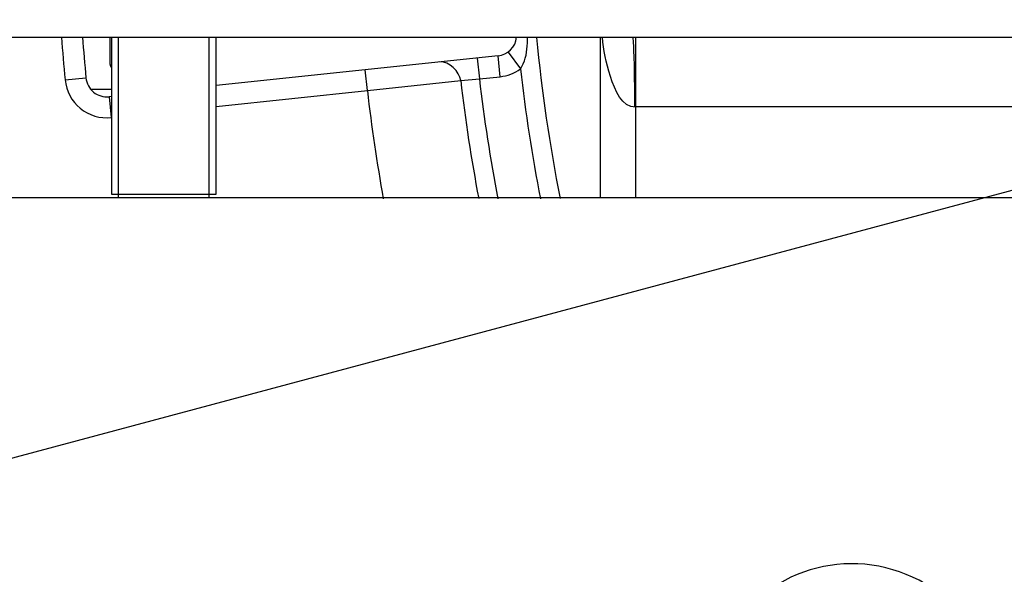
# Model space of a CAD drawing. Header units: millimetres. Extents: x 0 to 14268, y 0 to 10092.
# Tile 39 of 122: x 7213 to 7354, y 2374 to 2454. Entities that reach past the tile are written whole.
import ezdxf

# ---------------------------------------------------------------- set-up
doc = ezdxf.new("R2010")
doc.units = ezdxf.units.MM
doc.header["$LTSCALE"] = 784.74
doc.layers.get('0').update_dxf_attribs({"linetype": 'CONTINUOUS'})
for name, color, linetype in [('304103000035DXF_CONTINUOUS_LINE', 7, 'CONTINUOUS'), ('304103000043DXF_CONTINUOUS_LINE', 7, 'CONTINUOUS'), ('304103000190DXF_CONTINUOUS_LINE', 7, 'CONTINUOUS'), ('304107000044DXF_CONTINUOUS_LINE', 7, 'CONTINUOUS'), ('501023000046DXF_CONTINUOUS_LINE', 7, 'CONTINUOUS'), ('运动范围-新_DXF_CONTINUOUS_LINE', 7, 'CONTINUOUS'), ('运动范围-新_DXF_DIMENSION', 7, 'CONTINUOUS')]:
    doc.layers.add(name, color=color, linetype=linetype)
doc.styles.get("Standard").update_dxf_attribs({"font": 'txt', "width": 0.7})
doc.dimstyles.new('DIMSTYLE_1', dxfattribs={"dimtxt": 108, "dimasz": 72, "dimexe": 1, "dimexo": 0, "dimgap": 4.5, "dimtad": 0, "dimtih": 1, "dimtoh": 1, "dimdec": 1, "dimdsep": 46, "dimtxsty": 'Standard', "dimblk": '_FILLED', "dimblk1": '_FILLED', "dimblk2": '_FILLED', "dimcen": 0.09, "dimclrt": 5, "dimazin": 2, "dimtp": 0.5, "dimtm": 0.5, "dimtfac": 1, "dimtdec": 65535, "dimtofl": 0, "dimtmove": 0, "dimatfit": 3, "dimldrblk": '_FILLED', "dimfxl": 0, "dimtolj": 1, "dimarcsym": 0})

# ---------------------------------------------------------------- blocks, each defined once
blk = doc.blocks.new('*D2')
at = {"layer": '运动范围-新_DXF_DIMENSION', "color": 2, "linetype": 'Continuous', "transparency": 16777216}
for start, end in [(296.46036, 360), (195, 259.36649)]:
    blk.add_arc((7521.37, 2473.77), 625.52, start, end, dxfattribs=at)
for points in [[(8154.72, 2401.2), (8146.88, 2473.77), (8130.76, 2402.58)], [(6951.16, 2247.28), (6917.17, 2311.87), (6928.38, 2239.75)]]:
    blk.add_solid(points, dxfattribs=at)
blk = doc.blocks.new('_FILLED')
at = {"color": 0, "linetype": 'ByBlock'}
blk.add_solid([(0, 0), (-1, 0.1667), (-1, -0.1667)], dxfattribs=at)

msp = doc.modelspace()

# ---------------------------------------------------------------- linework, layer by layer
at = {"layer": '304103000035DXF_CONTINUOUS_LINE', "color": 7, "linetype": 'Continuous'}
for p, q in [((7241.383, 2444.338), (7241.383, 2451.268)), ((7281.722, 2448.578), (7241.383, 2444.338)), ((7226.383, 2443.768), (7223.423, 2443.768)), ((7226.383, 2442.762), (7226.025, 2442.724))]:
    msp.add_line(p, q, dxfattribs=at)
at = {"layer": '304103000035DXF_CONTINUOUS_LINE', "color": 9, "linetype": 'Continuous'}
for p, q in [((7283.167, 2449.132), (7284.927, 2446.702)), ((7278.738, 2448.265), (7279.051, 2445.281)), ((7282.035, 2445.595), (7281.722, 2448.578)), ((7263.014, 2443.595), (7262.701, 2446.579)), ((7219.738, 2445.141), (7222.725, 2445.424)), ((7263.014, 2443.595), (7276.375, 2445.032)), ((7276.375, 2445.032), (7279.051, 2445.281)), ((7279.051, 2445.281), (7282.035, 2445.595)), ((7241.383, 2441.322), (7263.014, 2443.595)), ((7226.025, 2442.724), (7226.339, 2439.741))]:
    msp.add_line(p, q, dxfattribs=at)
for centre, radius, start, end in [((7521.383, 2473.768), 303, 184.25935, 185.42124), ((7281.408, 2451.562), 6, 276, 305.90637), ((7521.383, 2473.768), 238, 186.52988, 191.06915), ((7225.711, 2445.708), 6, 185.42124, 276), ((7521.383, 2473.768), 246.687, 186.68929, 190.65748), ((7521.383, 2473.768), 244, 186.70447, 190.79333), ((7521.383, 2473.768), 260.125, 186.6608, 190.11435)]:
    msp.add_arc(centre, radius, start, end, dxfattribs=at)
at = {"layer": '304103000035DXF_CONTINUOUS_LINE', "color": 7, "linetype": 'Continuous'}
for centre, radius, start, end in [((7521.383, 2473.768), 300, 184.302, 185.42124), ((7281.408, 2451.562), 3, 276, 354.00787), ((7522.155, 2473.768), 236, 185.48427, 191.14498), ((7225.711, 2445.708), 3, 185.42124, 276)]:
    msp.add_arc(centre, radius, start, end, dxfattribs=at)
at = {"layer": '304103000035DXF_CONTINUOUS_LINE', "color": 9, "linetype": 'Continuous'}
msp.add_open_spline([(7285.908, 2449.964), (7285.924, 2450.182), (7285.943, 2450.616), (7285.939, 2451.051), (7285.931, 2451.268)], degree=3, knots=[0, 0, 0, 0, 0.5013927, 1, 1, 1, 1], dxfattribs=at)
for points in [[(7284.927, 2446.702), (7285.561, 2447.644), (7285.826, 2448.832), (7285.908, 2449.964)], [(7276.375, 2445.032), (7276.222, 2446.358), (7274.719, 2447.842), (7273.392, 2447.703)]]:
    msp.add_open_spline(points, degree=3, dxfattribs=at)
at = {"layer": '304103000043DXF_CONTINUOUS_LINE', "color": 7, "linetype": 'Continuous'}
msp.add_line((7201.22, 2428.268), (7441.897, 2428.268), dxfattribs=at)
at = {"layer": '304103000043DXF_CONTINUOUS_LINE', "color": 9, "linetype": 'Continuous'}
msp.add_open_spline([(7353.103, 2356.537), (7352.907, 2361.426), (7348.011, 2371.662), (7332.48, 2377.92), (7316.793, 2371.731), (7313.043, 2361.268), (7313.234, 2356.537)], degree=3, knots=[0, 0, 0, 0, 0.2445708, 0.5091645, 0.7633647, 1, 1, 1, 1], dxfattribs=at)
at = {"layer": '304103000190DXF_CONTINUOUS_LINE', "color": 7, "linetype": 'Continuous'}
for p, q in [((7096.383, 2451.268), (7643.181, 2451.268)), ((7296.383, 2428.268), (7296.383, 2451.268))]:
    msp.add_line(p, q, dxfattribs=at)
at = {"layer": '304103000190DXF_CONTINUOUS_LINE', "color": 9, "linetype": 'Continuous'}
for p, q in [((7301.383, 2451.268), (7301.383, 2428.268)), ((7401.154, 2441.268), (7301.383, 2441.268))]:
    msp.add_line(p, q, dxfattribs=at)
for points, knots in [([(7301.383, 2441.25), (7299.497, 2441.201), (7297.425, 2446.057), (7296.867, 2449.36), (7296.662, 2451.26)], [0, 0, 0, 0, 0.496729, 1, 1, 1, 1]), ([(7300.986, 2451.268), (7301.027, 2451.268), (7301.02, 2451.016), (7301.057, 2450.905), (7301.068, 2450.782)], [0, 0, 0, 0, 0.2499131, 1, 1, 1, 1]), ([(7301.068, 2450.782), (7301.107, 2450.3), (7301.231, 2447.129), (7301.251, 2443.957), (7301.251, 2441.268)], [0, 0, 0, 0, 0.1522585, 1, 1, 1, 1])]:
    msp.add_open_spline(points, degree=3, knots=knots, dxfattribs=at)
at = {"layer": '304107000044DXF_CONTINUOUS_LINE', "color": 7, "linetype": 'Continuous'}
for p, q in [((7226.383, 2451.268), (7226.383, 2428.768)), ((7227.383, 2428.268), (7227.383, 2451.268)), ((7240.383, 2428.268), (7240.383, 2451.268)), ((7241.383, 2428.768), (7241.383, 2451.268))]:
    msp.add_line(p, q, dxfattribs=at)
at = {"layer": '304107000044DXF_CONTINUOUS_LINE', "color": 9, "linetype": 'Continuous'}
msp.add_line((7226.383, 2428.768), (7241.383, 2428.768), dxfattribs=at)
at = {"layer": '501023000046DXF_CONTINUOUS_LINE', "color": 7, "linetype": 'Continuous'}
msp.add_line((7226.183, 2447.368), (7226.183, 2451.268), dxfattribs=at)
msp.add_arc((7226.783, 2447.368), 0.6, 180, 227.92893, dxfattribs=at)
at = {"layer": '运动范围-新_DXF_CONTINUOUS_LINE', "color": 2, "linetype": 'Continuous'}
msp.add_line((7521.367, 2473.768), (4929.788, 1779.356), dxfattribs=at)
msp.add_circle((7521.383, 2473.768), 914, dxfattribs=at)

# ---------------------------------------------------------------- dimensions: what is measured, and where the dimension line sits
at = {"layer": '运动范围-新_DXF_DIMENSION', "color": 2, "linetype": 'Continuous'}
dim = msp.add_angular_dim_2l(base=(7603.014, 1853.603), line1=((6923.207, 2313.491), (6917.165, 2311.872)), line2=((8140.628, 2473.768), (8146.884, 2473.768)), dimstyle='DIMSTYLE_1', dxfattribs=at)
dim.commit()
dim.dimension.update_dxf_attribs({"geometry": '*D2', "text_midpoint": (7459.943, 1799.603), "dimtype": 162})

doc.saveas('drawing.dxf')
